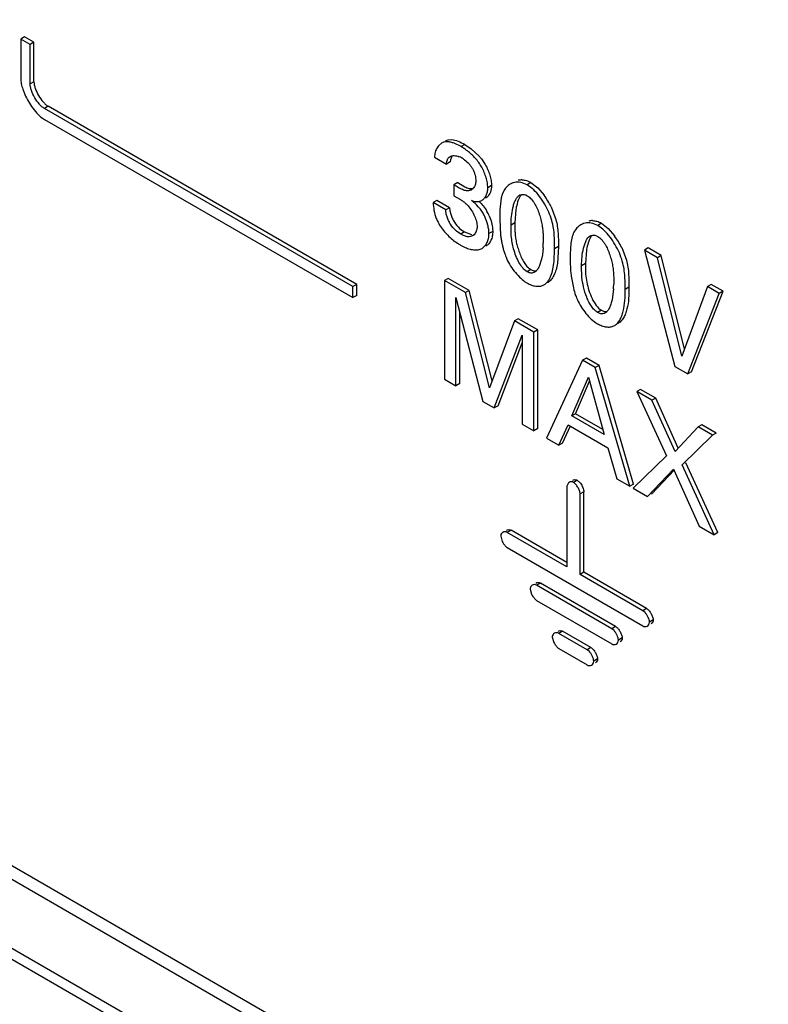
# Model space of a CAD drawing. Header units: inches. Extents: x 0 to 34, y 0 to 22.
# Tile 98 of 124: x 26.239 to 26.448, y 13.779 to 14.055. Entities that reach past the tile are written whole.
import ezdxf

# ---------------------------------------------------------------- set-up
doc = ezdxf.new("R2010")
doc.units = ezdxf.units.IN
doc.header["$LTSCALE"] = 1.87
doc.header["$MEASUREMENT"] = 0
doc.layers.get('0').update_dxf_attribs({"linetype": 'CONTINUOUS'})

msp = doc.modelspace()

# ---------------------------------------------------------------- linework, layer by layer
at = {"color": 7, "linetype": 'CONTINUOUS'}
for p, q in [((26.8801558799, 13.4426313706), (22.1496123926, 16.1739878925)), ((26.8857815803, 13.4431884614), (22.1552372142, 16.1745454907)), ((22.1310988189, 16.1624021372), (26.861643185, 13.4310451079)), ((22.1329738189, 16.1643815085), (26.863518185, 13.4330244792)), ((26.2398786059, 14.0504353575), (26.2388179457, 14.0498229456)), ((26.2414651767, 14.0482944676), (26.2388179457, 14.0498229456)), ((26.2388179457, 14.0498229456), (26.2388179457, 14.0387682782)), ((26.2425258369, 14.0489068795), (26.2398786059, 14.0504353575)), ((26.2425258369, 14.0489068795), (26.2414651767, 14.0482944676)), ((26.2414651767, 14.0372398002), (26.2414651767, 14.0482944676)), ((26.2425258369, 14.0378522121), (26.2425258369, 14.0489068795)), ((26.2425258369, 14.0378522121), (26.2414651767, 14.0372398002)), ((26.2465033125, 14.0309672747), (26.2454426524, 14.0303548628)), ((26.3318385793, 13.9804709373), (26.2454426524, 14.0303548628)), ((26.3328992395, 13.9810833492), (26.2465033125, 14.0309672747)), ((26.2448908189, 14.0276490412), (26.2454426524, 14.0272896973)), ((26.2454426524, 14.0272896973), (26.3318385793, 13.9774057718)), ((26.3577250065, 14.0212625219), (26.3585161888, 14.0215784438)), ((26.3585161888, 14.0215784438), (26.3595110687, 14.0216500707)), ((26.3566643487, 14.0206501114), (26.3557719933, 14.0198906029)), ((26.3621064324, 14.0196696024), (26.3601699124, 14.0206179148)), ((26.3631670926, 14.0202820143), (26.3621064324, 14.0196696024)), ((26.3631670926, 14.0202820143), (26.3649253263, 14.0191045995)), ((26.3649253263, 14.0191045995), (26.367187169, 14.0170077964)), ((26.3546832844, 14.0167213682), (26.3580280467, 14.0147901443)), ((26.3596418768, 14.0171534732), (26.3591675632, 14.0159673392)), ((26.3678270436, 14.0162396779), (26.3689076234, 14.0146358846)), ((26.3590887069, 14.0154025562), (26.3580280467, 14.0147901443)), ((26.3591675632, 14.0159673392), (26.3590887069, 14.0154025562)), ((26.3611746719, 14.0096055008), (26.3601140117, 14.0089930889)), ((26.3601140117, 14.0089930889), (26.3601140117, 14.0058905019)), ((26.3611746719, 14.0096055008), (26.3631445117, 14.0084293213)), ((26.3655624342, 14.0080702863), (26.3650060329, 14.0076159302)), ((26.3706624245, 14.0087948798), (26.3696017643, 14.0081824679)), ((26.3765473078, 14.0095323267), (26.3759038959, 14.0091608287)), ((26.3806355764, 14.0090085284), (26.3792793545, 14.0095804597)), ((26.3816962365, 14.0096209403), (26.3806355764, 14.0090085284)), ((26.3820392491, 14.0079858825), (26.3806355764, 14.0090085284)), ((26.3816962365, 14.0096209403), (26.3835840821, 14.0081506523)), ((26.3835840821, 14.0081506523), (26.3853783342, 14.006064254)), ((26.3601140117, 14.0058905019), (26.361940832, 14.0048284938)), ((26.369398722, 14.0055441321), (26.3689819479, 14.0052453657)), ((26.3733532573, 14.0053712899), (26.3729667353, 14.0019980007)), ((26.3736275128, 14.0063015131), (26.3733532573, 14.0053712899)), ((26.3739910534, 14.0071313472), (26.3736275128, 14.0063015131)), ((26.3798480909, 14.0062665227), (26.3802487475, 14.0061370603)), ((26.3802487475, 14.0061370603), (26.3806650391, 14.0059306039)), ((26.3553771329, 14.0046053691), (26.3543164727, 14.0039929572)), ((26.3578269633, 14.001966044), (26.3543164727, 14.0039929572)), ((26.3588876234, 14.0025784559), (26.3553771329, 14.0046053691)), ((26.3588876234, 14.0025784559), (26.3578269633, 14.001966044)), ((26.3588876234, 14.0025784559), (26.3589652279, 14.0017158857)), ((26.3873439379, 14.0028163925), (26.3886724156, 13.9992954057)), ((26.3589652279, 14.0017158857), (26.3592137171, 14.0007327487)), ((26.3729667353, 14.0019980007), (26.372939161, 13.9993656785)), ((26.3774811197, 14.0020801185), (26.3771862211, 13.9983296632)), ((26.3617041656, 13.9967780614), (26.3626113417, 13.9961136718)), ((26.3665089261, 13.9982663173), (26.3666164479, 13.9972729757)), ((26.372939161, 13.9993656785), (26.3731964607, 13.9947984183)), ((26.3771862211, 13.9983296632), (26.3761255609, 13.9977172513)), ((26.3771862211, 13.9983296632), (26.3772170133, 13.9959099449)), ((26.3963018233, 13.9981262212), (26.3956602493, 13.9977557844)), ((26.4003881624, 13.9976036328), (26.3990324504, 13.99817526)), ((26.4014488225, 13.9982160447), (26.4003881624, 13.9976036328)), ((26.4017923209, 13.9965807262), (26.4003881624, 13.9976036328)), ((26.4014488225, 13.9982160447), (26.4033371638, 13.9967455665)), ((26.4033371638, 13.9967455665), (26.405132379, 13.9946585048)), ((26.3631022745, 13.9958176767), (26.3620416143, 13.9952052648)), ((26.3626113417, 13.9961136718), (26.3631022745, 13.9958176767)), ((26.3631022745, 13.9958176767), (26.3650376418, 13.9950429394)), ((26.3653202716, 13.9946917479), (26.3647361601, 13.9944626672)), ((26.3657505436, 13.9950161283), (26.3653202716, 13.9946917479)), ((26.3709931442, 13.9959333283), (26.369932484, 13.9953209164)), ((26.3709604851, 13.9966446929), (26.3709931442, 13.9959333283)), ((26.3996070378, 13.9948579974), (26.4000078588, 13.9947284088)), ((26.4000078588, 13.9947284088), (26.4004242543, 13.9945218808)), ((26.3619767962, 13.9921035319), (26.3629378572, 13.9916002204)), ((26.3850708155, 13.9912876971), (26.3848802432, 13.9894043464)), ((26.3893860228, 13.9917049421), (26.3883253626, 13.9910925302)), ((26.3893860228, 13.9917049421), (26.3890937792, 13.9869718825)), ((26.4070984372, 13.9914111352), (26.4084284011, 13.9878897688)), ((26.414504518, 13.9912919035), (26.4134438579, 13.9906794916)), ((26.4181873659, 13.9891654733), (26.414504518, 13.9912919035)), ((26.3848802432, 13.9894043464), (26.3846626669, 13.9882001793)), ((26.3881782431, 13.9875009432), (26.3883253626, 13.9910925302)), ((26.3972349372, 13.9906755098), (26.3969388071, 13.9869247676)), ((26.4171267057, 13.9885530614), (26.4134438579, 13.9906794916)), ((26.4134438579, 13.9906794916), (26.4219674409, 13.9581171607)), ((26.4181873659, 13.9891654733), (26.4171267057, 13.9885530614)), ((26.4239237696, 13.9610078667), (26.4171267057, 13.9885530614)), ((26.4246489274, 13.9629799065), (26.4181873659, 13.9891654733)), ((26.3846626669, 13.9882001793), (26.3840165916, 13.9861479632)), ((26.3926983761, 13.9879569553), (26.3928099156, 13.9848264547)), ((26.3969388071, 13.9869247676), (26.3958781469, 13.9863123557)), ((26.3959739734, 13.9829984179), (26.3958781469, 13.9863123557)), ((26.3969388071, 13.9869247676), (26.3969700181, 13.9845042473)), ((26.3816608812, 13.9852561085), (26.380600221, 13.9846436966)), ((26.3812857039, 13.9855038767), (26.3816608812, 13.9852561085)), ((26.392953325, 13.9833904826), (26.3935632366, 13.9801073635)), ((26.3328992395, 13.9810833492), (26.3318385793, 13.9804709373)), ((26.3318385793, 13.9774057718), (26.3318385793, 13.9804709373)), ((26.3328992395, 13.9780181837), (26.3328992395, 13.9810833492)), ((26.3585421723, 13.9827820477), (26.3574815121, 13.9821696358)), ((26.363351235, 13.9787805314), (26.3574815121, 13.9821696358)), ((26.3574815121, 13.9821696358), (26.3574815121, 13.9545287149)), ((26.3644118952, 13.9793929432), (26.3585421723, 13.9827820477)), ((26.3800098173, 13.9818415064), (26.3805714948, 13.981483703)), ((26.4091452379, 13.9802962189), (26.4080845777, 13.979683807)), ((26.4310883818, 13.9804917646), (26.4239237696, 13.9610078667)), ((26.4321490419, 13.9811041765), (26.4310883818, 13.9804917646)), ((26.4344331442, 13.9785605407), (26.4310883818, 13.9804917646)), ((26.4354938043, 13.9791729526), (26.4321490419, 13.9811041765)), ((26.3328992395, 13.9780181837), (26.3318385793, 13.9774057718)), ((26.3644118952, 13.9793929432), (26.363351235, 13.9787805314)), ((26.370112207, 13.9520947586), (26.363351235, 13.9787805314)), ((26.3708332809, 13.9540475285), (26.3644118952, 13.9793929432)), ((26.4048225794, 13.9798785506), (26.4044163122, 13.9767953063)), ((26.4256141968, 13.9560115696), (26.4344331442, 13.9785605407)), ((26.4266748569, 13.9566239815), (26.4354938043, 13.9791729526)), ((26.4354938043, 13.9791729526), (26.4344331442, 13.9785605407)), ((26.3606966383, 13.9774028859), (26.3682567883, 13.9483072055)), ((26.3606966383, 13.9526723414), (26.3606966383, 13.9774028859)), ((26.3617572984, 13.9532847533), (26.3617572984, 13.973320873)), ((26.4014200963, 13.9738473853), (26.4003594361, 13.9732349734)), ((26.4010448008, 13.9740952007), (26.4014200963, 13.9738473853)), ((26.3770462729, 13.9708731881), (26.370112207, 13.9520947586)), ((26.378106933, 13.9714856), (26.3770462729, 13.9708731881)), ((26.3825130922, 13.9677167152), (26.3770462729, 13.9708731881)), ((26.3835737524, 13.968329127), (26.378106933, 13.9714856)), ((26.3997652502, 13.9704346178), (26.4003233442, 13.9700792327)), ((26.3714070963, 13.9464882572), (26.3792618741, 13.9668366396)), ((26.3792618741, 13.9668366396), (26.3792618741, 13.9419530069)), ((26.3835737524, 13.968329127), (26.3825130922, 13.9677167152)), ((26.3825130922, 13.9400757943), (26.3825130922, 13.9677167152)), ((26.3835737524, 13.9406882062), (26.3835737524, 13.968329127)), ((26.3724677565, 13.9471006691), (26.3792618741, 13.9647013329)), ((26.396165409, 13.9598340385), (26.3860884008, 13.9380114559)), ((26.3972260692, 13.9604464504), (26.396165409, 13.9598340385)), ((26.3997119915, 13.9577862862), (26.396165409, 13.9598340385)), ((26.4007726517, 13.9583986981), (26.3972260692, 13.9604464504)), ((26.4007726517, 13.9583986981), (26.3997119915, 13.9577862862)), ((26.410454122, 13.9251678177), (26.4007726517, 13.9583986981)), ((26.4093934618, 13.9245554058), (26.3997119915, 13.9577862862)), ((26.4219674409, 13.9581171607), (26.4256141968, 13.9560115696)), ((26.4266748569, 13.9566239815), (26.4256141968, 13.9560115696)), ((26.3574815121, 13.9545287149), (26.3606966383, 13.9526723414)), ((26.3617572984, 13.9532847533), (26.3606966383, 13.9526723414)), ((26.3931447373, 13.9442323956), (26.3977917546, 13.9551035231)), ((26.3942053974, 13.9448448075), (26.3981037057, 13.9539644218)), ((26.3977917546, 13.9551035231), (26.40220086, 13.9390035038)), ((26.4124038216, 13.9516830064), (26.4113431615, 13.9510705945)), ((26.4155872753, 13.9486200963), (26.4113431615, 13.9510705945)), ((26.4113431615, 13.9510705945), (26.4196295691, 13.9331137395)), ((26.4166479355, 13.9492325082), (26.4124038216, 13.9516830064)), ((26.3682567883, 13.9483072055), (26.3714070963, 13.9464882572)), ((26.3724677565, 13.9471006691), (26.3714070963, 13.9464882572)), ((26.4166479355, 13.9492325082), (26.4155872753, 13.9486200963)), ((26.4220536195, 13.93424348), (26.4155872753, 13.9486200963)), ((26.422955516, 13.9352088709), (26.4166479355, 13.9492325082)), ((26.3942053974, 13.9448448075), (26.3931447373, 13.9442323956)), ((26.4018024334, 13.9404583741), (26.3942053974, 13.9448448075)), ((26.3792618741, 13.9419530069), (26.3825130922, 13.9400757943)), ((26.3894979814, 13.9360428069), (26.3920870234, 13.9417447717)), ((26.3920870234, 13.9417447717), (26.4031930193, 13.9353323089)), ((26.40220086, 13.9390035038), (26.3931447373, 13.9442323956)), ((26.4295732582, 13.9417695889), (26.428512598, 13.941157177)), ((26.4335875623, 13.93945178), (26.4295732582, 13.9417695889)), ((26.3835737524, 13.9406882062), (26.3825130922, 13.9400757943)), ((26.3905586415, 13.9366552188), (26.3927358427, 13.9414501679)), ((26.428512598, 13.941157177), (26.4220536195, 13.93424348)), ((26.4240099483, 13.9305097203), (26.4325269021, 13.9388393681)), ((26.4325269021, 13.9388393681), (26.428512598, 13.941157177)), ((26.4335875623, 13.93945178), (26.4325269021, 13.9388393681)), ((26.3860884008, 13.9380114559), (26.3894979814, 13.9360428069)), ((26.3905586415, 13.9366552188), (26.3894979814, 13.9360428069)), ((26.4031930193, 13.9353323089), (26.4057754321, 13.9266444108)), ((26.4196295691, 13.9331137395), (26.4103502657, 13.9240029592)), ((26.4340191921, 13.9115616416), (26.4250706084, 13.9311221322)), ((26.4143572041, 13.9216894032), (26.4216507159, 13.9293434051)), ((26.4154178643, 13.9223018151), (26.4219007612, 13.9291051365)), ((26.4216507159, 13.9293434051), (26.4287792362, 13.9133623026)), ((26.4329585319, 13.9109492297), (26.4240099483, 13.9305097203)), ((26.3921900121, 13.9255114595), (26.3917883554, 13.9247681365)), ((26.3946731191, 13.926216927), (26.3936124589, 13.9256045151)), ((26.3946731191, 13.926216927), (26.3955251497, 13.9254047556)), ((26.4057754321, 13.9266444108), (26.4093934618, 13.9245554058)), ((26.410454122, 13.9251678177), (26.4093934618, 13.9245554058)), ((26.3917883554, 13.9247681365), (26.391771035, 13.9245415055)), ((26.391771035, 13.9245415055), (26.391771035, 13.9019507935)), ((26.396514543, 13.9230274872), (26.3954538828, 13.9224150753)), ((26.3954538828, 13.8998243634), (26.3954538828, 13.9224150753)), ((26.396514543, 13.9004367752), (26.396514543, 13.9230274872)), ((26.4103502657, 13.9240029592), (26.4143572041, 13.9216894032)), ((26.3761152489, 13.912215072), (26.3750545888, 13.9116026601)), ((26.391771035, 13.9019507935), (26.3750545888, 13.9116026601)), ((26.391771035, 13.9031756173), (26.3761152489, 13.912215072)), ((26.4287792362, 13.9133623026), (26.4329585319, 13.9109492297)), ((26.4340191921, 13.9115616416), (26.4329585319, 13.9109492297)), ((26.3732304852, 13.9107662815), (26.3732131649, 13.9105396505)), ((26.3732131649, 13.9105396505), (26.3736339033, 13.9090823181)), ((26.3740038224, 13.9084418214), (26.3748496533, 13.9074885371)), ((26.3748496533, 13.9074885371), (26.3750545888, 13.9073502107)), ((26.3750545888, 13.9073502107), (26.4130343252, 13.8854211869)), ((26.396514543, 13.9004367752), (26.3954538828, 13.8998226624)), ((26.4140949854, 13.8902860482), (26.396514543, 13.9004367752)), ((26.4130343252, 13.8896736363), (26.3954538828, 13.8998243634)), ((26.3814594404, 13.8959655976), (26.38144212, 13.8957389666)), ((26.38144212, 13.8957389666), (26.3818628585, 13.8942816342)), ((26.3843442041, 13.8974143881), (26.3832835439, 13.8968019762)), ((26.404345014, 13.8846413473), (26.3832835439, 13.8968019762)), ((26.4054056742, 13.8852537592), (26.3843442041, 13.8974143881)), ((26.3822327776, 13.8936411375), (26.3830786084, 13.8926878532)), ((26.3830786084, 13.8926878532), (26.3832835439, 13.8925495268)), ((26.3832835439, 13.8925495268), (26.404345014, 13.8803888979)), ((26.4140949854, 13.8902860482), (26.4130343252, 13.8896736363)), ((26.4136525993, 13.8891450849), (26.4130343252, 13.8896736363)), ((26.4159364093, 13.8870966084), (26.4148757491, 13.8864841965)), ((26.3905586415, 13.8839418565), (26.3894979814, 13.8833294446)), ((26.3985003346, 13.8793564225), (26.3905586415, 13.8839418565)), ((26.4054056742, 13.8852537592), (26.404345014, 13.8846413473)), ((26.4049632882, 13.8841127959), (26.404345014, 13.8846413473)), ((26.3876738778, 13.882493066), (26.3876565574, 13.882266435)), ((26.3876565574, 13.882266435), (26.3880772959, 13.8808091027)), ((26.3974396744, 13.8787440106), (26.3894979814, 13.8833294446)), ((26.4072470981, 13.8820643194), (26.406186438, 13.8814519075)), ((26.388447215, 13.880168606), (26.3892930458, 13.8792153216)), ((26.3892930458, 13.8792153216), (26.3894979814, 13.8790769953)), ((26.3894979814, 13.8790769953), (26.3974396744, 13.8744915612)), ((26.3985003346, 13.8793564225), (26.3974396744, 13.8787440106)), ((26.3980579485, 13.8782154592), (26.3974396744, 13.8787440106)), ((26.4003417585, 13.8761669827), (26.3992810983, 13.8755545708))]:
    msp.add_line(p, q, dxfattribs=at)
for centre, radius, start, end in [((26.2548250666, 14.0409733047), 0.0162863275, 198.7397862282, 202.238081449), ((26.3541385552, 14.0058904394), 0.0159170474, 56.189673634, 59.9611145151), ((26.3537223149, 14.0052709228), 0.0166634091, 52.3430544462, 56.1858215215), ((26.3610456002, 14.0165381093), 0.0063649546, 171.8048824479, 178.3501195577), ((26.3595803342, 14.0120122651), 0.0052436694, 59.9347034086, 66.9555620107), ((26.3569529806, 14.0074484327), 0.0105097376, 57.0315469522, 60.0031913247), ((26.3572497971, 14.0079091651), 0.0099616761, 53.9357974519, 57.0217701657), ((26.355911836, 14.0069643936), 0.0150997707, 37.8986474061, 41.6927686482), ((26.3791263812, 14.0060674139), 0.0042892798, 89.4552195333, 103.2392811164), ((26.3639140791, 14.0095070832), 0.0021837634, 291.201163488, 300.0021833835), ((26.3795290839, 14.0043703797), 0.0019817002, 120.0349653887, 124.6820083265), ((26.3678736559, 13.9932517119), 0.0216927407, 26.1623524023, 36.2022469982), ((26.3522574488, 13.9896696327), 0.0179877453, 56.0967424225, 57.4298205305), ((26.353447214, 13.9914358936), 0.0158581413, 53.0917512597, 56.1049632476), ((26.3544164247, 13.9927472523), 0.0142275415, 51.3602387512, 53.0412588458), ((26.3569120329, 13.9936390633), 0.0136270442, 50.3926658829, 53.4517522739), ((26.3666905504, 14.0067615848), 0.0024588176, 287.4264080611, 300.0356665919), ((26.3951737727, 13.9991948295), 0.0179263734, 168.642507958, 170.7378313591), ((26.3651491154, 14.003492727), 0.010709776, 201.3970284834, 204.6235625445), ((26.3588396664, 13.9955615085), 0.0121263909, 26.2467428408, 29.5860795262), ((26.358189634, 13.9952392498), 0.0128519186, 23.0288951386, 26.2537169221), ((26.3645606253, 14.0032230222), 0.0100624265, 204.6236650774, 208.0018206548), ((26.3670171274, 14.0044306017), 0.012798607, 207.6118262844, 211.6399217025), ((26.3988810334, 13.9946654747), 0.0042857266, 89.4714075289, 103.2588644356), ((26.4015713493, 13.9983261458), 0.0285933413, 187.0869722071, 189.3471613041), ((26.3876185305, 13.9818362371), 0.0217058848, 26.1753580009, 36.2086658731), ((26.3699879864, 14.0059417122), 0.0159898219, 236.2374774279, 239.932620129), ((26.3997735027, 13.9980372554), 0.0267724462, 189.3620233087, 191.7482200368), ((26.3985063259, 13.9977792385), 0.02547928, 191.7603622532, 194.2362935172), ((26.3980235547, 13.9976631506), 0.0249827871, 194.2505148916, 196.7566861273), ((26.362827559, 13.992612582), 0.022282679, 356.5912933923, 359.9791037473), ((26.4148807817, 13.9877869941), 0.0178806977, 168.6030356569, 170.7034851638), ((26.3991429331, 13.9979948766), 0.0261502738, 196.7455434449, 199.1241578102), ((26.3860514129, 13.9933980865), 0.0122753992, 198.8716350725, 202.4555695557), ((26.4244004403, 13.9872562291), 0.0316838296, 184.3982258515, 187.008124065), ((26.4154730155, 13.9853997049), 0.0185246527, 182.7706831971, 189.6815009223), ((26.3824704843, 13.9812081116), 0.022391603, 356.5959084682, 359.9792057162), ((26.4180958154, 13.9863222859), 0.0253075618, 194.2158588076, 199.1432468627), ((26.4059206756, 13.9820575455), 0.0124071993, 198.9756107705, 202.538513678), ((26.3929392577, 13.9246448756), 0.0011455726, 120.0184286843, 130.8465877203), ((26.3788768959, 13.9116833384), 0.0058527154, 206.385761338, 213.631431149), ((26.387105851, 13.8968826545), 0.0058527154, 206.3857613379, 213.6314311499), ((26.3933202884, 13.883410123), 0.0058527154, 206.385761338, 213.631431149)]:
    msp.add_arc(centre, radius, start, end, dxfattribs=at)
for points, knots in [([(26.2388179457, 14.0387682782), (26.2388179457, 14.0382859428), (26.2389465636, 14.0372553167), (26.2392261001, 14.0362605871), (26.2394021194, 14.0357409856)], [0, 0, 0, 0, 0.4678591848, 1, 1, 1, 1]), ([(26.2454426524, 14.0303548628), (26.2451892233, 14.0305011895), (26.2446868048, 14.0308822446), (26.2437344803, 14.0318629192), (26.2426994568, 14.0333617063), (26.2419178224, 14.0350068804), (26.2415440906, 14.0363216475), (26.2414651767, 14.0369471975), (26.2414651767, 14.0372398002)], [0, 0, 0, 0, 0.10725549, 0.2293528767, 0.500025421, 0.7706788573, 0.8927579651, 1, 1, 1, 1]), ([(26.2425258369, 14.0378522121), (26.2425258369, 14.0375596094), (26.2426047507, 14.0369340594), (26.2429784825, 14.0356192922), (26.243760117, 14.0339741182), (26.2447951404, 14.0324753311), (26.2457474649, 14.0314946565), (26.2462498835, 14.0311136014), (26.2465033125, 14.0309672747)], [0, 0, 0, 0, 0.1072420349, 0.2293211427, 0.499974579, 0.7706471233, 0.89274451, 1, 1, 1, 1]), ([(26.2397501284, 14.034809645), (26.2400275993, 14.0341286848), (26.2406695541, 14.0327908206), (26.2414450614, 14.0315261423), (26.2418689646, 14.0309132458)], [0, 0, 0, 0, 0.4966607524, 1, 1, 1, 1]), ([(26.2418689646, 14.0309132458), (26.2423180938, 14.0302638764), (26.2432355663, 14.0290884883), (26.2443250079, 14.0280579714), (26.2448908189, 14.0276490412)], [0, 0, 0, 0, 0.5307323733, 1, 1, 1, 1]), ([(26.3595110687, 14.0216500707), (26.3601257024, 14.0216055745), (26.3614048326, 14.0212297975), (26.3625674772, 14.0206282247), (26.3631670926, 14.0202820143)], [0, 0, 0, 0, 0.470906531, 1, 1, 1, 1]), ([(26.3557719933, 14.0198906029), (26.3554993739, 14.0195647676), (26.3550411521, 14.0187812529), (26.354812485, 14.0179081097), (26.3547456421, 14.0174453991)], [0, 0, 0, 0, 0.4760899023, 1, 1, 1, 1]), ([(26.3601699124, 14.0206179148), (26.3598557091, 14.0207383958), (26.3592390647, 14.0209377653), (26.3583119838, 14.0210815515), (26.3574325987, 14.0210044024), (26.3569034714, 14.0207881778), (26.3566643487, 14.0206501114)], [0, 0, 0, 0, 0.2785023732, 0.5347193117, 0.7714784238, 1, 1, 1, 1]), ([(26.3580280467, 14.0147901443), (26.3580502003, 14.0150189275), (26.3581120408, 14.0154588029), (26.358287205, 14.0160723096), (26.3585767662, 14.0165909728), (26.3588702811, 14.0168341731), (26.3590256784, 14.0169238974)], [0, 0, 0, 0, 0.2821544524, 0.5440013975, 0.7797297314, 1, 1, 1, 1]), ([(26.3590256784, 14.0169238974), (26.3593792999, 14.0171280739), (26.3600579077, 14.0172330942), (26.3609387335, 14.0170924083), (26.3614016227, 14.0169357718), (26.3616329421, 14.0168374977)], [0, 0, 0, 0, 0.4570413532, 0.7186908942, 1, 1, 1, 1]), ([(26.3696017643, 14.0081824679), (26.3696017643, 14.00863428), (26.369510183, 14.0095822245), (26.369171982, 14.0110172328), (26.3686439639, 14.0124818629), (26.3679466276, 14.0139113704), (26.367089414, 14.0152455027), (26.3658032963, 14.0168292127), (26.3646860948, 14.0178584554), (26.3639025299, 14.0184630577)], [0, 0, 0, 0, 0.1117555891, 0.234365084, 0.3638939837, 0.4960594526, 0.6269653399, 0.7551964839, 1, 1, 1, 1]), ([(26.3631141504, 14.0159617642), (26.3635710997, 14.0156286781), (26.3642254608, 14.0150573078), (26.3649587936, 14.0141502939), (26.3654227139, 14.0133718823), (26.3657848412, 14.0125370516), (26.3661227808, 14.0114360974), (26.3662496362, 14.0105889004), (26.3662496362, 14.0100431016)], [0, 0, 0, 0, 0.2443203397, 0.3720415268, 0.5026824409, 0.634559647, 0.7641762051, 1, 1, 1, 1]), ([(26.3689076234, 14.0146358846), (26.3694467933, 14.0136993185), (26.3700863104, 14.0122247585), (26.370566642, 14.0102280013), (26.3706624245, 14.0092571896), (26.3706624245, 14.0087948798)], [0, 0, 0, 0, 0.5269551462, 0.774570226, 1, 1, 1, 1]), ([(26.3647038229, 14.0074711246), (26.3645426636, 14.0074086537), (26.3641974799, 14.0073201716), (26.3636496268, 14.007315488), (26.3630810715, 14.0074238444), (26.3622804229, 14.0076978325), (26.3612777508, 14.0082230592), (26.3605060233, 14.008726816), (26.3601140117, 14.0089930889)], [0, 0, 0, 0, 0.1034718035, 0.2108670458, 0.3253697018, 0.4483329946, 0.7163071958, 1, 1, 1, 1]), ([(26.3631445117, 14.0084293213), (26.3633485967, 14.0083320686), (26.3637510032, 14.0081599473), (26.3643599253, 14.0079817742), (26.3649508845, 14.0079120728), (26.3653333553, 14.0079576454), (26.3655125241, 14.0080030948)], [0, 0, 0, 0, 0.2766093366, 0.5344960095, 0.7738361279, 1, 1, 1, 1]), ([(26.3662496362, 14.0100431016), (26.3662496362, 14.009666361), (26.3661443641, 14.0089503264), (26.3657832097, 14.0083174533), (26.3655624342, 14.0080702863)], [0, 0, 0, 0, 0.5320054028, 1, 1, 1, 1]), ([(26.3679212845, 14.004632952), (26.3681822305, 14.0047836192), (26.3686687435, 14.0051966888), (26.3691980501, 14.0060329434), (26.3695303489, 14.007053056), (26.3696017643, 14.0077959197), (26.3696017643, 14.0081824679)], [0, 0, 0, 0, 0.2207744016, 0.4577966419, 0.7167791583, 1, 1, 1, 1]), ([(26.3706624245, 14.0087948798), (26.3706624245, 14.0081551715), (26.3704776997, 14.0069532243), (26.369812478, 14.0059047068), (26.369398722, 14.0055441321)], [0, 0, 0, 0, 0.5382337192, 1, 1, 1, 1]), ([(26.3759038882, 14.0091608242), (26.3755041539, 14.0089300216), (26.3747605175, 14.0083320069), (26.3742138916, 14.0075533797), (26.3739910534, 14.0071313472)], [0, 0, 0, 0, 0.4916548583, 1, 1, 1, 1]), ([(26.3792793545, 14.0095804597), (26.3787025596, 14.0097358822), (26.3775133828, 14.0098329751), (26.376388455, 14.0094406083), (26.3759038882, 14.0091608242)], [0, 0, 0, 0, 0.5163491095, 1, 1, 1, 1]), ([(26.379167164, 14.0103564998), (26.3795854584, 14.0103529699), (26.3804729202, 14.0102168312), (26.3812917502, 14.0098544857), (26.3816962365, 14.0096209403)], [0, 0, 0, 0, 0.4724643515, 1, 1, 1, 1]), ([(26.3883253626, 13.9910925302), (26.3883253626, 13.9924623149), (26.3883156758, 13.9945605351), (26.3879450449, 13.997400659), (26.3873841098, 13.9996540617), (26.3864660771, 14.0019432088), (26.3852363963, 14.004184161), (26.383775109, 14.0062454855), (26.3826393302, 14.007460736), (26.3820392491, 14.0079858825)], [0, 0, 0, 0, 0.2206807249, 0.337283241, 0.460649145, 0.5937556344, 0.7334636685, 0.8715309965, 1, 1, 1, 1]), ([(26.3761255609, 13.9977172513), (26.3761255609, 13.9985106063), (26.3762062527, 14.0001254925), (26.3764996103, 14.002110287), (26.3769062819, 14.0036186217), (26.3772889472, 14.004601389), (26.377761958, 14.0054168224), (26.3781772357, 14.0058450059), (26.3784014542, 14.0059999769)], [0, 0, 0, 0, 0.2699635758, 0.5494302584, 0.6807333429, 0.8008858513, 0.9072524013, 1, 1, 1, 1]), ([(26.3789398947, 14.0061202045), (26.3787724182, 14.0059155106), (26.3784688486, 14.005439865), (26.3779726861, 14.0043156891), (26.37772994, 14.0033782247), (26.3775984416, 14.0027250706)], [0, 0, 0, 0, 0.2156463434, 0.456751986, 1, 1, 1, 1]), ([(26.3785371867, 14.0060859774), (26.378724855, 14.0061943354), (26.3791600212, 14.0063514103), (26.3796212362, 14.0063189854), (26.3798480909, 14.0062665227)], [0, 0, 0, 0, 0.482051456, 1, 1, 1, 1]), ([(26.3806650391, 14.0059306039), (26.3810717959, 14.0056957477), (26.3818375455, 14.0050244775), (26.3824148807, 14.0042028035), (26.382687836, 14.0037489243)], [0, 0, 0, 0, 0.4700081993, 1, 1, 1, 1]), ([(26.3543164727, 14.0039929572), (26.3543348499, 14.0032728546), (26.3544905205, 14.0017723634), (26.3548919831, 14.000313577), (26.3551775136, 13.9995854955)], [0, 0, 0, 0, 0.4794559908, 1, 1, 1, 1]), ([(26.3633004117, 14.0038602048), (26.363687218, 14.003539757), (26.3644112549, 14.0027530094), (26.3650000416, 14.0018678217), (26.3652780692, 14.0013841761)], [0, 0, 0, 0, 0.4737948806, 1, 1, 1, 1]), ([(26.3650269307, 14.0045864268), (26.3652360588, 14.0045197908), (26.3660090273, 14.0043038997), (26.3668654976, 14.0042401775), (26.3674269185, 14.004415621)], [0, 0, 0, 0, 0.2717498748, 1, 1, 1, 1]), ([(26.369932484, 13.9953209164), (26.369932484, 13.9956969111), (26.3698717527, 13.9964839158), (26.3695539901, 13.9981195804), (26.3689658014, 13.9997649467), (26.3681304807, 14.0013161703), (26.3671406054, 14.0027126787), (26.3662365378, 14.0036106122), (26.3655995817, 14.0041377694)], [0, 0, 0, 0, 0.1115019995, 0.2332471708, 0.4935173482, 0.6255402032, 0.7548090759, 1, 1, 1, 1]), ([(26.367113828, 14.0043571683), (26.3675509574, 14.0039605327), (26.3683925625, 14.0030873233), (26.3690798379, 14.0020856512), (26.3693849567, 14.0015486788)], [0, 0, 0, 0, 0.488678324, 1, 1, 1, 1]), ([(26.382687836, 14.0037489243), (26.3829594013, 14.0032973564), (26.3834467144, 14.0023336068), (26.384029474, 14.0008135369), (26.3844861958, 13.9992545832), (26.3848157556, 13.9977423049), (26.3850171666, 13.996332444), (26.3851298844, 13.9946341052), (26.3851102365, 13.9934060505), (26.3851102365, 13.9926044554)], [0, 0, 0, 0, 0.1368485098, 0.279619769, 0.4223109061, 0.5583267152, 0.6812592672, 0.7918207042, 1, 1, 1, 1]), ([(26.3620416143, 13.9952052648), (26.3615083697, 13.9955131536), (26.3603797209, 13.9962509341), (26.3593087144, 13.9976324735), (26.3586032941, 13.9989352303), (26.3581788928, 13.9999729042), (26.3579005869, 14.0009839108), (26.3578233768, 14.001652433), (26.3578269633, 14.001966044)], [0, 0, 0, 0, 0.2227123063, 0.4821700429, 0.6215160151, 0.7584944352, 0.8865613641, 1, 1, 1, 1]), ([(26.3592137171, 14.0007327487), (26.3593373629, 14.000349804), (26.359640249, 13.9995918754), (26.3603863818, 13.9982078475), (26.3611278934, 13.997272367), (26.3617041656, 13.9967780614)], [0, 0, 0, 0, 0.2559146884, 0.5171665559, 1, 1, 1, 1]), ([(26.3652780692, 14.0013841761), (26.3655679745, 14.0008798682), (26.3660605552, 13.9998693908), (26.3664036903, 13.9987950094), (26.3665089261, 13.9982663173)], [0, 0, 0, 0, 0.5190197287, 1, 1, 1, 1]), ([(26.3700173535, 14.00026686), (26.3702715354, 13.9996692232), (26.3706775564, 13.9984807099), (26.3709074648, 13.9972442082), (26.3709604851, 13.9966446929)], [0, 0, 0, 0, 0.5190159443, 1, 1, 1, 1]), ([(26.3561208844, 13.9977167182), (26.3567642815, 13.9966713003), (26.3582899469, 13.9948096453), (26.3601419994, 13.9932896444), (26.3611016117, 13.9926486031)], [0, 0, 0, 0, 0.5154330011, 1, 1, 1, 1]), ([(26.3666164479, 13.9972729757), (26.3666164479, 13.9968350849), (26.3664829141, 13.9960026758), (26.3660279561, 13.9952821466), (26.3657505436, 13.9950161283)], [0, 0, 0, 0, 0.5325591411, 1, 1, 1, 1]), ([(26.380600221, 13.9846436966), (26.3801326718, 13.9849136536), (26.3792634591, 13.9857179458), (26.3782648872, 13.987261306), (26.3774511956, 13.9890734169), (26.376654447, 13.9915443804), (26.3762009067, 13.9939550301), (26.3761172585, 13.9962019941), (26.3761255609, 13.9972171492), (26.3761255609, 13.9977172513)], [0, 0, 0, 0, 0.1132625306, 0.2428027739, 0.3841125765, 0.528634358, 0.7870274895, 0.8950841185, 1, 1, 1, 1]), ([(26.3886724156, 13.9992954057), (26.3890081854, 13.9980214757), (26.3893791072, 13.9954823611), (26.3893860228, 13.9929344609), (26.3893860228, 13.9917049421)], [0, 0, 0, 0, 0.5172593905, 1, 1, 1, 1]), ([(26.3956602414, 13.9977557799), (26.3952601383, 13.9975247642), (26.3945158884, 13.9969259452), (26.3939692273, 13.996146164), (26.3937465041, 13.9957235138)], [0, 0, 0, 0, 0.4916274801, 1, 1, 1, 1]), ([(26.3990324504, 13.99817526), (26.3984562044, 13.9983304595), (26.3972681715, 13.9984273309), (26.3961443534, 13.9980353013), (26.3956602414, 13.9977557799)], [0, 0, 0, 0, 0.5163376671, 1, 1, 1, 1]), ([(26.3989205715, 13.998951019), (26.3993387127, 13.9989476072), (26.4002259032, 13.9988116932), (26.4010444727, 13.9984495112), (26.4014488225, 13.9982160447)], [0, 0, 0, 0, 0.4724566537, 1, 1, 1, 1]), ([(26.3647361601, 13.9944626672), (26.3645313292, 13.9944164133), (26.3639626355, 13.9943792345), (26.363036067, 13.9946624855), (26.3623809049, 13.9950093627), (26.3620416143, 13.9952052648)], [0, 0, 0, 0, 0.220727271, 0.5881785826, 1, 1, 1, 1]), ([(26.368002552, 13.9911904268), (26.3683046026, 13.9913648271), (26.3688674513, 13.9918428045), (26.3694755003, 13.9928148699), (26.3698529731, 13.9940033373), (26.369932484, 13.9948689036), (26.369932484, 13.9953209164)], [0, 0, 0, 0, 0.2200634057, 0.4559256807, 0.7148046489, 1, 1, 1, 1]), ([(26.3709931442, 13.9959333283), (26.3709931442, 13.9954813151), (26.3709136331, 13.994615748), (26.3705361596, 13.9934272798), (26.3699281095, 13.9924552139), (26.3693652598, 13.9919772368), (26.3690632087, 13.9918028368)], [0, 0, 0, 0, 0.2851953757, 0.544074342, 0.7799365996, 1, 1, 1, 1]), ([(26.3772170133, 13.9959099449), (26.377237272, 13.9954995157), (26.3773058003, 13.9946334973), (26.3775159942, 13.9932788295), (26.3778445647, 13.9918316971), (26.3782905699, 13.9903455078), (26.3788518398, 13.9888951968), (26.3795260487, 13.9875543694), (26.3803110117, 13.9863950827), (26.380946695, 13.9857564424), (26.3812857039, 13.9855038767)], [0, 0, 0, 0, 0.107741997, 0.227572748, 0.3591089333, 0.4965310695, 0.6340533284, 0.7663762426, 0.889158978, 1, 1, 1, 1]), ([(26.3937465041, 13.9957235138), (26.3934692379, 13.9951973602), (26.3930611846, 13.9940095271), (26.3926821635, 13.9913963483), (26.3926983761, 13.9893502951), (26.3926983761, 13.9879569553)], [0, 0, 0, 0, 0.2257673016, 0.4710777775, 1, 1, 1, 1]), ([(26.3958781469, 13.9863123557), (26.3958781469, 13.9871271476), (26.3959637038, 13.9887834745), (26.3962721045, 13.9908125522), (26.3967059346, 13.9923486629), (26.3972063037, 13.993570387), (26.3977903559, 13.9943868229), (26.3982932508, 13.9946771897)], [0, 0, 0, 0, 0.2729412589, 0.5545907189, 0.686028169, 0.8054744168, 1, 1, 1, 1]), ([(26.3986972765, 13.9947135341), (26.3985295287, 13.9945090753), (26.3982253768, 13.9940338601), (26.3977280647, 13.9929103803), (26.397484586, 13.9919732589), (26.3973526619, 13.9913203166)], [0, 0, 0, 0, 0.2156698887, 0.4567730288, 1, 1, 1, 1]), ([(26.3982932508, 13.9946771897), (26.3984813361, 13.9947857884), (26.3989174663, 13.9949432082), (26.3993797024, 13.9949106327), (26.3996070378, 13.9948579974)], [0, 0, 0, 0, 0.4820621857, 1, 1, 1, 1]), ([(26.4004242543, 13.9945218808), (26.4008308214, 13.994287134), (26.4015961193, 13.9936160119), (26.4021728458, 13.9927944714), (26.4024454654, 13.9923406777)], [0, 0, 0, 0, 0.470007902, 1, 1, 1, 1]), ([(26.4080845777, 13.979683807), (26.4080845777, 13.9810540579), (26.4080740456, 13.9831531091), (26.4077018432, 13.9859941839), (26.4071396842, 13.988248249), (26.4062206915, 13.9905378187), (26.4049903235, 13.9927789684), (26.4035285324, 13.9948403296), (26.4023925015, 13.9960555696), (26.4017923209, 13.9965807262)], [0, 0, 0, 0, 0.2206940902, 0.3373183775, 0.4607048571, 0.5938171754, 0.7335108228, 0.8715537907, 1, 1, 1, 1]), ([(26.3629378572, 13.9916002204), (26.3633869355, 13.9913892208), (26.3642766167, 13.9910358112), (26.3656204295, 13.9907389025), (26.3668907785, 13.990740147), (26.3676694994, 13.9909981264), (26.368002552, 13.9911904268)], [0, 0, 0, 0, 0.2830200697, 0.5439841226, 0.7806340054, 1, 1, 1, 1]), ([(26.4024454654, 13.9923406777), (26.4027167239, 13.9918891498), (26.4032033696, 13.9909254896), (26.4037850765, 13.9894056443), (26.4042407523, 13.9878470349), (26.4045693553, 13.9863352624), (26.4047699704, 13.9849260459), (26.4048819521, 13.9832285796), (26.4048620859, 13.9820011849), (26.4048620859, 13.9811999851)], [0, 0, 0, 0, 0.1368600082, 0.2796456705, 0.4223483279, 0.5583655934, 0.6812847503, 0.7918299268, 1, 1, 1, 1]), ([(26.3747067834, 13.9887092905), (26.3749901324, 13.9880214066), (26.3756785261, 13.9866717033), (26.3769456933, 13.9848056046), (26.3783815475, 13.9831585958), (26.3794566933, 13.9822259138), (26.3800098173, 13.9818415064)], [0, 0, 0, 0, 0.2544205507, 0.516113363, 0.7696456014, 1, 1, 1, 1]), ([(26.3840165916, 13.9861479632), (26.3838593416, 13.9857977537), (26.3835186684, 13.9851697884), (26.3829976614, 13.9846560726), (26.3827152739, 13.9844930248)], [0, 0, 0, 0, 0.5407163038, 1, 1, 1, 1]), ([(26.3851463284, 13.9808723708), (26.3853853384, 13.9809928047), (26.3858410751, 13.9812990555), (26.3864176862, 13.9819082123), (26.3868995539, 13.9826427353), (26.3874419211, 13.9837913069), (26.3879075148, 13.9854246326), (26.3881073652, 13.9867923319), (26.3881782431, 13.9875009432)], [0, 0, 0, 0, 0.1061080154, 0.2152880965, 0.3305101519, 0.4529333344, 0.7176614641, 1, 1, 1, 1]), ([(26.3890937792, 13.9869718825), (26.3890004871, 13.9863757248), (26.3887658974, 13.9852330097), (26.3882041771, 13.9836526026), (26.3873964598, 13.9823313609), (26.386623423, 13.9816946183), (26.3862069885, 13.9814847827)], [0, 0, 0, 0, 0.2824957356, 0.5447781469, 0.7816890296, 1, 1, 1, 1]), ([(26.4084284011, 13.9878897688), (26.4087649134, 13.9866153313), (26.4091373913, 13.9840752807), (26.4091452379, 13.9815262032), (26.4091452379, 13.9802962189)], [0, 0, 0, 0, 0.51729372, 1, 1, 1, 1]), ([(26.3827152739, 13.9844930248), (26.3825731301, 13.9844109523), (26.3822607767, 13.9842816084), (26.38173458, 13.9842366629), (26.3811633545, 13.9843566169), (26.3807914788, 13.9845332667), (26.380600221, 13.9846436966)], [0, 0, 0, 0, 0.2214825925, 0.4488912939, 0.7019904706, 1, 1, 1, 1]), ([(26.3816608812, 13.9852561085), (26.3819186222, 13.985107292), (26.3824210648, 13.9848826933), (26.3829784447, 13.9848552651), (26.3832180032, 13.9848985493)], [0, 0, 0, 0, 0.5500696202, 1, 1, 1, 1]), ([(26.4003594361, 13.9732349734), (26.4000241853, 13.973428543), (26.3993838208, 13.9739524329), (26.3985827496, 13.9749614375), (26.3978836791, 13.9761667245), (26.3970867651, 13.9779597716), (26.3963868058, 13.9802459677), (26.3960592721, 13.9821124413), (26.3959739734, 13.9829984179)], [0, 0, 0, 0, 0.1056088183, 0.2225836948, 0.3500231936, 0.4846834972, 0.7571826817, 1, 1, 1, 1]), ([(26.3805714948, 13.981483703), (26.3809656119, 13.9812561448), (26.3817594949, 13.9808794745), (26.3829779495, 13.9805588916), (26.3841283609, 13.9805206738), (26.3848403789, 13.9807168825), (26.3851463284, 13.9808723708)], [0, 0, 0, 0, 0.2853697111, 0.5477619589, 0.7847985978, 1, 1, 1, 1]), ([(26.3972121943, 13.9822843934), (26.3973443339, 13.9815113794), (26.3977058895, 13.97994244), (26.3984904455, 13.9776803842), (26.3995348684, 13.9756430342), (26.4004990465, 13.9745016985), (26.4010448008, 13.9740952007)], [0, 0, 0, 0, 0.2556171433, 0.5237348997, 0.7781904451, 1, 1, 1, 1]), ([(26.4091452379, 13.9802962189), (26.4091452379, 13.9792541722), (26.4091026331, 13.9772126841), (26.4087572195, 13.9747151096), (26.4082080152, 13.9728911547), (26.4076559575, 13.9717064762), (26.4069289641, 13.9707257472), (26.406295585, 13.9702499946), (26.405958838, 13.9700803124)], [0, 0, 0, 0, 0.2802282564, 0.5488000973, 0.674628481, 0.7913001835, 0.898594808, 1, 1, 1, 1]), ([(26.4048981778, 13.9694679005), (26.4052349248, 13.9696375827), (26.4058683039, 13.9701133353), (26.4065952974, 13.9710940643), (26.407147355, 13.9722787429), (26.4076965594, 13.9741026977), (26.408041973, 13.9766002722), (26.4080845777, 13.9786417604), (26.4080845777, 13.979683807)], [0, 0, 0, 0, 0.101405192, 0.2086998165, 0.325371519, 0.4511999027, 0.7197717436, 1, 1, 1, 1]), ([(26.3944611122, 13.9773018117), (26.3947456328, 13.9766139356), (26.3954351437, 13.9752643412), (26.3967024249, 13.9733980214), (26.3981375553, 13.9717510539), (26.3992122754, 13.9708186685), (26.3997652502, 13.9704346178)], [0, 0, 0, 0, 0.2545756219, 0.516295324, 0.7697529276, 1, 1, 1, 1]), ([(26.4044163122, 13.9767953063), (26.4043268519, 13.976384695), (26.4041242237, 13.9756058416), (26.4037112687, 13.9745399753), (26.4031912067, 13.9736681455), (26.4027221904, 13.9732293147), (26.4024709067, 13.9730842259)], [0, 0, 0, 0, 0.2939880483, 0.5620553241, 0.7970123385, 1, 1, 1, 1]), ([(26.4024709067, 13.9730842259), (26.4023290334, 13.9730023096), (26.4020172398, 13.9728732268), (26.4014919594, 13.972828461), (26.4009216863, 13.9729483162), (26.4005504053, 13.9731247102), (26.4003594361, 13.9732349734)], [0, 0, 0, 0, 0.2214346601, 0.4488219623, 0.7019373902, 1, 1, 1, 1]), ([(26.4014200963, 13.9738473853), (26.401677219, 13.9736989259), (26.4021783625, 13.9734748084), (26.4027343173, 13.9734469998), (26.4029733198, 13.9734899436)], [0, 0, 0, 0, 0.5500936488, 1, 1, 1, 1]), ([(26.4003233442, 13.9700792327), (26.4007174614, 13.9698516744), (26.4015113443, 13.9694750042), (26.4027297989, 13.9691544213), (26.4038802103, 13.9691162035), (26.4045922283, 13.9693124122), (26.4048981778, 13.9694679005)], [0, 0, 0, 0, 0.2853697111, 0.5477619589, 0.7847985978, 1, 1, 1, 1]), ([(26.3936124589, 13.9256045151), (26.393416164, 13.9257178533), (26.3929834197, 13.9258525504), (26.3925428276, 13.9257387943), (26.3923661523, 13.9256367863)], [0, 0, 0, 0, 0.5263032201, 1, 1, 1, 1]), ([(26.3934268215, 13.9262492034), (26.3936034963, 13.926351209), (26.3940440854, 13.926464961), (26.3944768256, 13.9263302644), (26.3946731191, 13.926216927)], [0, 0, 0, 0, 0.4736967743, 1, 1, 1, 1]), ([(26.3954538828, 13.9224150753), (26.3954538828, 13.922550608), (26.3954173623, 13.9228403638), (26.3952444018, 13.9234493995), (26.3948826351, 13.9242115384), (26.3944034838, 13.9249059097), (26.3939625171, 13.9253602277), (26.3937298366, 13.9255367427), (26.3936124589, 13.9256045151)], [0, 0, 0, 0, 0.1072465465, 0.2293331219, 0.4999947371, 0.7706591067, 0.8927490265, 1, 1, 1, 1]), ([(26.3955251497, 13.9254047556), (26.3958070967, 13.9250343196), (26.3961550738, 13.9244359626), (26.3964466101, 13.923616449), (26.396514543, 13.9232137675), (26.396514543, 13.9230274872)], [0, 0, 0, 0, 0.5357925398, 0.7856037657, 1, 1, 1, 1]), ([(26.3738082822, 13.9116349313), (26.3736594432, 13.9115489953), (26.3733882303, 13.9112959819), (26.3732590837, 13.910948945), (26.3732304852, 13.9107662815)], [0, 0, 0, 0, 0.4817489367, 1, 1, 1, 1]), ([(26.3750545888, 13.9116026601), (26.3748582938, 13.9117159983), (26.3744255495, 13.9118506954), (26.3739849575, 13.9117369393), (26.3738082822, 13.9116349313)], [0, 0, 0, 0, 0.5263032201, 1, 1, 1, 1]), ([(26.3748689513, 13.9122473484), (26.3750456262, 13.912349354), (26.3754862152, 13.912463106), (26.3759189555, 13.9123284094), (26.3761152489, 13.912215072)], [0, 0, 0, 0, 0.4736967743, 1, 1, 1, 1]), ([(26.3830979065, 13.8974466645), (26.3832745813, 13.8975486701), (26.3837151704, 13.8976624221), (26.3841479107, 13.8975277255), (26.3843442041, 13.8974143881)], [0, 0, 0, 0, 0.4736967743, 1, 1, 1, 1]), ([(26.3820372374, 13.8968342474), (26.3818883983, 13.8967483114), (26.3816171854, 13.896495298), (26.3814880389, 13.8961482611), (26.3814594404, 13.8959655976)], [0, 0, 0, 0, 0.4817489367, 1, 1, 1, 1]), ([(26.3832835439, 13.8968019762), (26.383087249, 13.8969153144), (26.3826545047, 13.8970500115), (26.3822139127, 13.8969362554), (26.3820372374, 13.8968342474)], [0, 0, 0, 0, 0.5263032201, 1, 1, 1, 1]), ([(26.4140949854, 13.8902860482), (26.414212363, 13.8902182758), (26.4144450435, 13.8900417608), (26.4148860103, 13.8895874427), (26.4153651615, 13.8888930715), (26.4157269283, 13.8881309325), (26.4158998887, 13.8875218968), (26.4159364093, 13.887232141), (26.4159364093, 13.8870966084)], [0, 0, 0, 0, 0.1072509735, 0.2293408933, 0.5000052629, 0.7706668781, 0.8927534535, 1, 1, 1, 1]), ([(26.4148757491, 13.8864841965), (26.4148757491, 13.886698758), (26.4147866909, 13.8871638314), (26.4145194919, 13.8878490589), (26.4141399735, 13.8885300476), (26.4138247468, 13.8889530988), (26.4136525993, 13.8891450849)], [0, 0, 0, 0, 0.2163260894, 0.4704693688, 0.7400161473, 1, 1, 1, 1]), ([(26.4142806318, 13.8853889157), (26.4144572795, 13.8854909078), (26.4147760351, 13.8858155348), (26.4148757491, 13.8862575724), (26.4148757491, 13.8864841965)], [0, 0, 0, 0, 0.4737034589, 1, 1, 1, 1]), ([(26.4159364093, 13.8870966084), (26.4159364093, 13.8868699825), (26.4158366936, 13.8864279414), (26.415517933, 13.8861033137), (26.415341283, 13.8860013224)], [0, 0, 0, 0, 0.5262965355, 1, 1, 1, 1]), ([(26.3893123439, 13.8839741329), (26.3894890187, 13.8840761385), (26.3899296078, 13.8841898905), (26.3903623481, 13.8840551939), (26.3905586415, 13.8839418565)], [0, 0, 0, 0, 0.4736967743, 1, 1, 1, 1]), ([(26.406186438, 13.8814519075), (26.406186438, 13.881666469), (26.4060973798, 13.8821315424), (26.4058301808, 13.8828167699), (26.4054506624, 13.8834977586), (26.4051354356, 13.8839208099), (26.4049632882, 13.8841127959)], [0, 0, 0, 0, 0.2163260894, 0.4704693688, 0.7400161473, 1, 1, 1, 1]), ([(26.4054056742, 13.8852537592), (26.4055230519, 13.8851859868), (26.4057557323, 13.8850094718), (26.4061966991, 13.8845551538), (26.4066758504, 13.8838607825), (26.4070376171, 13.8830986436), (26.4072105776, 13.8824896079), (26.4072470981, 13.8821998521), (26.4072470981, 13.8820643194)], [0, 0, 0, 0, 0.1072509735, 0.2293408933, 0.5000052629, 0.7706668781, 0.8927534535, 1, 1, 1, 1]), ([(26.4130343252, 13.8854211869), (26.4132306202, 13.8853078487), (26.4136633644, 13.8851731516), (26.4141039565, 13.8852869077), (26.4142806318, 13.8853889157)], [0, 0, 0, 0, 0.5263032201, 1, 1, 1, 1]), ([(26.3882516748, 13.8833617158), (26.3881028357, 13.8832757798), (26.3878316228, 13.8830227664), (26.3877024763, 13.8826757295), (26.3876738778, 13.882493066)], [0, 0, 0, 0, 0.4817489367, 1, 1, 1, 1]), ([(26.3894979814, 13.8833294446), (26.3893016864, 13.8834427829), (26.3888689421, 13.8835774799), (26.3884283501, 13.8834637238), (26.3882516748, 13.8833617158)], [0, 0, 0, 0, 0.5263032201, 1, 1, 1, 1]), ([(26.4055913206, 13.8803566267), (26.4057679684, 13.8804586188), (26.4060867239, 13.8807832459), (26.406186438, 13.8812252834), (26.406186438, 13.8814519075)], [0, 0, 0, 0, 0.4737034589, 1, 1, 1, 1]), ([(26.4072470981, 13.8820643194), (26.4072470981, 13.8818376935), (26.4071473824, 13.8813956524), (26.4068286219, 13.8810710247), (26.4066519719, 13.8809690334)], [0, 0, 0, 0, 0.5262965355, 1, 1, 1, 1]), ([(26.3992810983, 13.8755545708), (26.3992810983, 13.8757691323), (26.3991920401, 13.8762342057), (26.3989248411, 13.8769194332), (26.3985453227, 13.8776004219), (26.398230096, 13.8780234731), (26.3980579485, 13.8782154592)], [0, 0, 0, 0, 0.2163260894, 0.4704693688, 0.7400161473, 1, 1, 1, 1]), ([(26.3985003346, 13.8793564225), (26.3986177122, 13.8792886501), (26.3988503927, 13.8791121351), (26.3992913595, 13.8786578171), (26.3997705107, 13.8779634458), (26.4001322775, 13.8772013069), (26.4003052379, 13.8765922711), (26.4003417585, 13.8763025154), (26.4003417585, 13.8761669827)], [0, 0, 0, 0, 0.1072509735, 0.2293408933, 0.5000052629, 0.7706668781, 0.8927534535, 1, 1, 1, 1]), ([(26.404345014, 13.8803888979), (26.404541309, 13.8802755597), (26.4049740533, 13.8801408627), (26.4054146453, 13.8802546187), (26.4055913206, 13.8803566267)], [0, 0, 0, 0, 0.5263032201, 1, 1, 1, 1]), ([(26.398685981, 13.87445929), (26.3988626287, 13.8745612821), (26.3991813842, 13.8748859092), (26.3992810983, 13.8753279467), (26.3992810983, 13.8755545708)], [0, 0, 0, 0, 0.4737034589, 1, 1, 1, 1]), ([(26.4003417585, 13.8761669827), (26.4003417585, 13.8759403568), (26.4002420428, 13.8754983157), (26.3999232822, 13.875173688), (26.3997466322, 13.8750716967)], [0, 0, 0, 0, 0.5262965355, 1, 1, 1, 1]), ([(26.3974396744, 13.8744915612), (26.3976359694, 13.874378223), (26.3980687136, 13.874243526), (26.3985093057, 13.874357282), (26.398685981, 13.87445929)], [0, 0, 0, 0, 0.5263032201, 1, 1, 1, 1])]:
    msp.add_open_spline(points, degree=3, knots=knots, dxfattribs=at)

doc.saveas('drawing.dxf')
